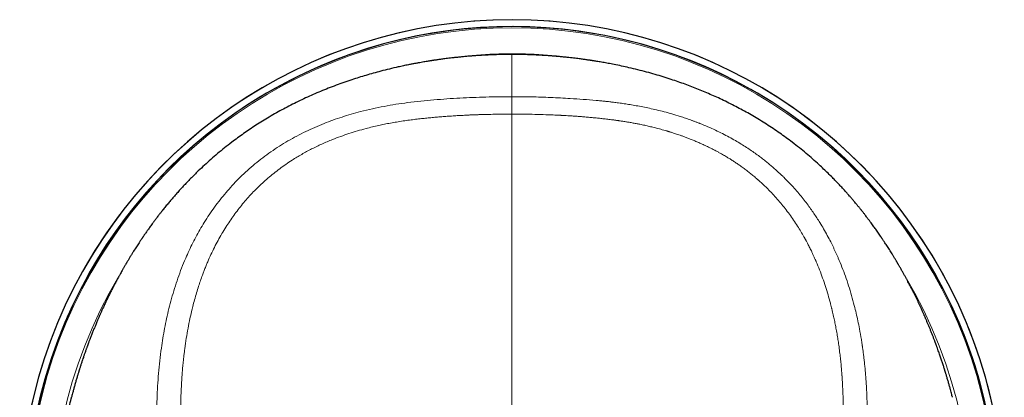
# Model space of a CAD drawing. Header units: millimetres. Extents: x 8 to 961, y 12 to 886.
# Tile 5 of 56: x 433 to 487, y 286 to 307. Entities that reach past the tile are written whole.
import ezdxf

# ---------------------------------------------------------------- set-up
doc = ezdxf.new("R2010")
doc.units = ezdxf.units.MM

msp = doc.modelspace()

# ---------------------------------------------------------------- linework, layer by layer
at = {"color": 7, "linetype": 'Continuous', "lineweight": 30}
for centre, radius, start, end in [((459.986, 279.99), 26.861, 310.7638, 229.2339), ((459.986, 279.972), 26.5, 311.5648, 228.433)]:
    msp.add_arc(centre, radius, start, end, dxfattribs=at)
at = {"color": 252, "linetype": 'Continuous', "lineweight": 0}
for centre, radius, start, end in [((459.986, 279.99), 26.861, 0, 229.2329), ((459.986, 279.99), 26.503, 355.9307, 183.7461), ((459.986, 279.972), 26.434, 90, 228.2832), ((459.986, 279.972), 26.434, 311.7154, 90), ((459.986, 279.972), 25.022, 90, 98.8748), ((459.986, 279.972), 25.022, 81.1104, 90), ((459.986, 279.972), 25.022, 149.0091, 224.7388), ((459.986, 279.972), 25.022, 315.2613, 31.0004)]:
    msp.add_arc(centre, radius, start, end, dxfattribs=at)
at = {"color": 7, "linetype": 'Continuous', "lineweight": 30}
for points, knots in [([(459.986, 304.956), (459.87, 304.956), (459.642, 304.955), (459.308, 304.948), (458.989, 304.939), (458.685, 304.926), (458.397, 304.911), (458.123, 304.895), (457.857, 304.876), (457.599, 304.855), (457.35, 304.833), (457.12, 304.81), (456.908, 304.788), (456.717, 304.767), (456.546, 304.746), (456.395, 304.728), (456.261, 304.71), (456.142, 304.694), (456.039, 304.68), (455.953, 304.668), (455.883, 304.658), (455.828, 304.65), (455.789, 304.644), (455.762, 304.64), (455.744, 304.638), (455.724, 304.635), (455.693, 304.63), (455.645, 304.623), (455.582, 304.613), (455.502, 304.6), (455.407, 304.585), (455.296, 304.567), (455.168, 304.546), (455.027, 304.521), (454.87, 304.493), (454.7, 304.462), (454.522, 304.428), (454.307, 304.386), (454.061, 304.335), (453.712, 304.259), (453.301, 304.163), (452.846, 304.049), (452.419, 303.934), (452.019, 303.819), (451.631, 303.7), (451.23, 303.571), (450.816, 303.43), (450.387, 303.275), (449.965, 303.112), (449.547, 302.943), (449.135, 302.767), (448.725, 302.583), (448.319, 302.39), (447.916, 302.189), (447.52, 301.982), (447.129, 301.767), (446.744, 301.545), (446.374, 301.321), (446.016, 301.096), (445.673, 300.869), (445.338, 300.638), (445.011, 300.404), (444.665, 300.146), (444.302, 299.862), (443.924, 299.552), (443.559, 299.238), (443.208, 298.922), (442.908, 298.64), (442.656, 298.393), (442.447, 298.183), (442.245, 297.975), (442.053, 297.771), (441.873, 297.577), (441.728, 297.415), (441.612, 297.283), (441.522, 297.181), (441.437, 297.082), (441.357, 296.988), (441.28, 296.897), (441.203, 296.805), (441.126, 296.711), (441.047, 296.615), (440.988, 296.541), (440.947, 296.49), (440.928, 296.466), (440.912, 296.447), (440.898, 296.429), (440.88, 296.406), (440.854, 296.373), (440.818, 296.328), (440.774, 296.272), (440.722, 296.204), (440.663, 296.129), (440.603, 296.05), (440.531, 295.954), (440.45, 295.846), (440.362, 295.728), (440.284, 295.62), (440.214, 295.524), (440.133, 295.411), (440.036, 295.274), (439.952, 295.153), (439.896, 295.072), (439.871, 295.035), (439.85, 295.004), (439.833, 294.979), (439.821, 294.961), (439.809, 294.944), (439.796, 294.924), (439.777, 294.896), (439.751, 294.857), (439.718, 294.808), (439.679, 294.75), (439.628, 294.672), (439.565, 294.577), (439.492, 294.464), (439.417, 294.347), (439.34, 294.225), (439.262, 294.099), (439.194, 293.99), (439.139, 293.899), (439.096, 293.828), (439.056, 293.761), (439.021, 293.702), (438.995, 293.659), (438.977, 293.628), (438.964, 293.607), (438.953, 293.587), (438.939, 293.564), (438.919, 293.531), (438.894, 293.487), (438.862, 293.431), (438.826, 293.37), (438.789, 293.306), (438.742, 293.223), (438.686, 293.123), (438.618, 293.002), (438.55, 292.879), (438.483, 292.757), (438.402, 292.605), (438.305, 292.422), (438.219, 292.257), (438.163, 292.145), (438.134, 292.089), (438.106, 292.033), (438.075, 291.972), (438.038, 291.898), (437.994, 291.81), (437.947, 291.712), (437.898, 291.611), (437.85, 291.512), (437.803, 291.413), (437.757, 291.316), (437.712, 291.219), (437.67, 291.127), (437.631, 291.043), (437.597, 290.966), (437.565, 290.895), (437.536, 290.83), (437.51, 290.772), (437.488, 290.721), (437.468, 290.675), (437.446, 290.627), (437.421, 290.568), (437.389, 290.495), (437.354, 290.412), (437.314, 290.318), (437.261, 290.192), (437.197, 290.035), (437.121, 289.848), (437.058, 289.688), (437.007, 289.559), (436.971, 289.465), (436.937, 289.377), (436.908, 289.3), (436.886, 289.241), (436.87, 289.197), (436.857, 289.161), (436.842, 289.123), (436.825, 289.077), (436.805, 289.022), (436.783, 288.96), (436.758, 288.892), (436.733, 288.821), (436.697, 288.719), (436.652, 288.591), (436.6, 288.44), (436.557, 288.314), (436.523, 288.21), (436.495, 288.126), (436.469, 288.044), (436.443, 287.965), (436.419, 287.889), (436.396, 287.817), (436.376, 287.754), (436.36, 287.701), (436.344, 287.65), (436.326, 287.593), (436.305, 287.523), (436.28, 287.441), (436.253, 287.349), (436.225, 287.252), (436.196, 287.154), (436.158, 287.023), (436.113, 286.861), (436.061, 286.669), (436.015, 286.498), (435.98, 286.361), (435.961, 286.288), (435.954, 286.258)], [0, 0, 0, 0, 0.009967, 0.019506, 0.028618, 0.037304, 0.045562, 0.053394, 0.060799, 0.068452, 0.075588, 0.082209, 0.088314, 0.093904, 0.098722, 0.103078, 0.106972, 0.110405, 0.113377, 0.115887, 0.117937, 0.119526, 0.120656, 0.12141, 0.121916, 0.122302, 0.123265, 0.124721, 0.126669, 0.129109, 0.13204, 0.135464, 0.13938, 0.143788, 0.148603, 0.153893, 0.159537, 0.165157, 0.173888, 0.182497, 0.197563, 0.212239, 0.225015, 0.237482, 0.24964, 0.261492, 0.275205, 0.288674, 0.30201, 0.315217, 0.3283, 0.341262, 0.354341, 0.367306, 0.380162, 0.392913, 0.405567, 0.418128, 0.429891, 0.441564, 0.453084, 0.464448, 0.475659, 0.489709, 0.503522, 0.517105, 0.530467, 0.543615, 0.552113, 0.560527, 0.56886, 0.576903, 0.584488, 0.59162, 0.595758, 0.599732, 0.603545, 0.607198, 0.610696, 0.61423, 0.618104, 0.621722, 0.625595, 0.626738, 0.627686, 0.628441, 0.629028, 0.629779, 0.631125, 0.632906, 0.635123, 0.637775, 0.640855, 0.643995, 0.647, 0.652016, 0.6566, 0.66075, 0.664468, 0.667752, 0.673848, 0.680247, 0.681722, 0.683194, 0.68443, 0.685357, 0.685977, 0.686559, 0.687316, 0.688262, 0.689826, 0.69173, 0.693973, 0.696557, 0.700635, 0.704968, 0.709448, 0.714077, 0.718854, 0.72378, 0.726442, 0.729145, 0.731798, 0.734008, 0.735729, 0.736737, 0.737444, 0.738103, 0.738988, 0.740099, 0.74184, 0.743948, 0.746374, 0.748804, 0.75118, 0.755693, 0.759999, 0.764856, 0.769419, 0.773733, 0.781821, 0.789767, 0.7921, 0.794174, 0.796069, 0.798283, 0.800898, 0.804294, 0.80802, 0.811716, 0.81537, 0.818982, 0.822553, 0.826083, 0.829567, 0.832571, 0.83536, 0.837932, 0.840289, 0.842429, 0.844305, 0.84584, 0.847357, 0.84961, 0.852251, 0.855279, 0.858696, 0.862455, 0.868951, 0.875672, 0.882619, 0.885972, 0.889376, 0.892585, 0.895307, 0.897542, 0.898837, 0.899953, 0.901293, 0.902925, 0.904848, 0.907021, 0.909476, 0.912046, 0.914548, 0.920226, 0.92551, 0.9304, 0.933454, 0.93637, 0.939197, 0.941935, 0.944585, 0.947145, 0.949412, 0.951117, 0.952677, 0.954653, 0.957043, 0.959849, 0.963071, 0.966485, 0.969842, 0.97314, 0.979865, 0.986334, 0.992549, 0.996958, 1, 1, 1, 1]), ([(484.019, 286.257), (484.015, 286.271), (484.002, 286.323), (483.977, 286.419), (483.944, 286.546), (483.905, 286.693), (483.859, 286.86), (483.807, 287.046), (483.762, 287.203), (483.725, 287.328), (483.7, 287.415), (483.676, 287.495), (483.655, 287.564), (483.637, 287.621), (483.623, 287.668), (483.611, 287.705), (483.6, 287.742), (483.587, 287.783), (483.572, 287.829), (483.556, 287.88), (483.535, 287.946), (483.508, 288.03), (483.475, 288.132), (483.441, 288.235), (483.406, 288.339), (483.37, 288.446), (483.332, 288.558), (483.29, 288.677), (483.246, 288.802), (483.208, 288.91), (483.176, 288.998), (483.153, 289.059), (483.134, 289.111), (483.118, 289.154), (483.104, 289.193), (483.089, 289.233), (483.071, 289.282), (483.048, 289.341), (483.022, 289.411), (482.992, 289.488), (482.961, 289.568), (482.918, 289.68), (482.863, 289.82), (482.795, 289.987), (482.729, 290.148), (482.674, 290.28), (482.63, 290.384), (482.599, 290.458), (482.57, 290.524), (482.545, 290.582), (482.523, 290.634), (482.502, 290.681), (482.48, 290.732), (482.453, 290.792), (482.422, 290.863), (482.386, 290.943), (482.346, 291.03), (482.297, 291.138), (482.24, 291.263), (482.173, 291.404), (482.105, 291.547), (482.035, 291.692), (481.976, 291.814), (481.929, 291.908), (481.897, 291.972), (481.869, 292.027), (481.844, 292.078), (481.818, 292.128), (481.79, 292.183), (481.749, 292.265), (481.694, 292.37), (481.627, 292.499), (481.557, 292.629), (481.485, 292.763), (481.409, 292.903), (481.328, 293.05), (481.242, 293.203), (481.171, 293.327), (481.117, 293.42), (481.085, 293.476), (481.057, 293.523), (481.036, 293.56), (481.02, 293.586), (481.008, 293.606), (480.996, 293.627), (480.98, 293.653), (480.957, 293.693), (480.925, 293.747), (480.884, 293.815), (480.83, 293.905), (480.764, 294.012), (480.689, 294.134), (480.615, 294.252), (480.542, 294.366), (480.471, 294.477), (480.403, 294.583), (480.341, 294.678), (480.287, 294.758), (480.244, 294.823), (480.208, 294.876), (480.183, 294.914), (480.167, 294.938), (480.157, 294.952), (480.147, 294.968), (480.133, 294.988), (480.113, 295.018), (480.073, 295.076), (480.015, 295.161), (479.941, 295.266), (479.869, 295.369), (479.8, 295.466), (479.73, 295.563), (479.657, 295.664), (479.574, 295.776), (479.483, 295.899), (479.399, 296.011), (479.325, 296.107), (479.267, 296.183), (479.213, 296.252), (479.167, 296.311), (479.128, 296.36), (479.098, 296.399), (479.074, 296.429), (479.049, 296.46), (479.019, 296.498), (478.982, 296.544), (478.942, 296.594), (478.902, 296.643), (478.864, 296.689), (478.807, 296.759), (478.733, 296.848), (478.633, 296.967), (478.524, 297.095), (478.399, 297.239), (478.266, 297.39), (478.124, 297.548), (477.974, 297.713), (477.813, 297.885), (477.644, 298.062), (477.45, 298.26), (477.232, 298.476), (476.989, 298.71), (476.711, 298.97), (476.394, 299.255), (476.035, 299.563), (475.663, 299.867), (475.298, 300.152), (474.941, 300.419), (474.594, 300.667), (474.237, 300.911), (473.872, 301.15), (473.498, 301.383), (473.126, 301.605), (472.755, 301.816), (472.385, 302.017), (472.01, 302.212), (471.63, 302.401), (471.256, 302.578), (470.89, 302.743), (470.531, 302.898), (470.168, 303.048), (469.801, 303.192), (469.43, 303.331), (469.054, 303.465), (468.657, 303.599), (468.235, 303.734), (467.787, 303.868), (467.325, 303.997), (466.849, 304.12), (466.394, 304.229), (465.961, 304.325), (465.637, 304.391), (465.393, 304.439), (465.235, 304.469), (465.084, 304.497), (464.94, 304.522), (464.804, 304.546), (464.677, 304.567), (464.565, 304.585), (464.47, 304.6), (464.391, 304.613), (464.327, 304.623), (464.279, 304.63), (464.249, 304.635), (464.228, 304.638), (464.21, 304.64), (464.183, 304.644), (464.144, 304.65), (464.089, 304.658), (464.019, 304.668), (463.933, 304.68), (463.83, 304.694), (463.712, 304.71), (463.577, 304.728), (463.426, 304.746), (463.262, 304.766), (463.084, 304.786), (462.893, 304.806), (462.687, 304.827), (462.467, 304.847), (462.231, 304.867), (461.98, 304.886), (461.722, 304.903), (461.458, 304.918), (461.188, 304.931), (460.905, 304.941), (460.61, 304.95), (460.302, 304.955), (460.093, 304.956), (459.986, 304.956)], [0, 0, 0, 0, 0.001371, 0.005349, 0.009635, 0.014057, 0.02015, 0.026468, 0.033012, 0.036174, 0.03926, 0.041996, 0.044374, 0.046392, 0.047917, 0.049145, 0.050286, 0.051704, 0.05338, 0.055134, 0.05693, 0.060331, 0.063871, 0.067558, 0.071056, 0.074775, 0.078717, 0.082879, 0.087263, 0.091817, 0.094327, 0.096501, 0.098341, 0.099845, 0.101055, 0.102422, 0.104073, 0.106218, 0.108707, 0.111516, 0.114367, 0.117184, 0.123342, 0.129323, 0.135129, 0.140747, 0.143701, 0.14638, 0.148784, 0.150913, 0.152768, 0.15435, 0.156029, 0.158305, 0.160903, 0.163795, 0.166979, 0.170455, 0.175527, 0.18069, 0.185941, 0.19128, 0.196648, 0.199346, 0.201712, 0.203744, 0.205477, 0.207306, 0.209349, 0.211578, 0.216305, 0.221082, 0.225909, 0.230813, 0.236037, 0.24164, 0.247257, 0.253207, 0.255614, 0.257758, 0.259549, 0.260986, 0.261881, 0.262551, 0.263243, 0.264238, 0.265535, 0.26769, 0.270349, 0.273138, 0.277884, 0.282496, 0.286975, 0.291322, 0.295536, 0.299618, 0.303461, 0.306414, 0.308913, 0.31096, 0.312553, 0.313207, 0.313737, 0.314216, 0.314993, 0.316117, 0.317581, 0.321752, 0.3258, 0.329726, 0.333592, 0.337058, 0.340957, 0.345289, 0.350055, 0.355252, 0.358294, 0.361385, 0.364113, 0.366423, 0.368394, 0.369906, 0.37096, 0.371988, 0.373493, 0.375449, 0.377423, 0.379331, 0.381172, 0.382947, 0.387483, 0.391677, 0.396917, 0.402487, 0.408395, 0.414467, 0.420869, 0.427606, 0.434654, 0.441804, 0.451259, 0.460821, 0.470495, 0.48363, 0.49698, 0.510553, 0.524354, 0.536248, 0.548315, 0.560559, 0.572965, 0.585463, 0.598049, 0.610002, 0.622045, 0.63418, 0.646412, 0.658747, 0.670053, 0.68145, 0.69294, 0.704528, 0.716216, 0.728007, 0.740037, 0.753652, 0.767668, 0.782087, 0.79691, 0.812139, 0.824543, 0.837206, 0.842251, 0.847263, 0.85193, 0.856216, 0.860624, 0.864539, 0.867963, 0.870895, 0.873334, 0.875282, 0.876738, 0.877702, 0.878087, 0.878593, 0.879347, 0.880477, 0.882067, 0.884116, 0.886626, 0.889598, 0.893031, 0.896925, 0.901281, 0.906099, 0.911159, 0.916645, 0.922557, 0.928895, 0.93566, 0.942852, 0.95047, 0.957828, 0.965545, 0.97362, 0.982055, 0.990848, 1, 1, 1, 1]), ([(435.295, 282.53), (435.303, 282.608), (435.325, 282.827), (435.37, 283.19), (435.429, 283.619), (435.496, 284.048), (435.569, 284.479), (435.65, 284.907), (435.737, 285.334), (435.832, 285.758), (435.904, 286.066), (435.948, 286.232), (435.954, 286.258)], [0, 0, 0, 0, 0.0629857, 0.1776749, 0.2924775, 0.4074213, 0.5225359, 0.6378518, 0.7513361, 0.8650783, 0.9791124, 1, 1, 1, 1])]:
    msp.add_open_spline(points, degree=3, knots=knots, dxfattribs=at)
at = {"color": 252, "linetype": 'Continuous', "lineweight": 0}
for points, knots in [([(459.986, 304.956), (459.986, 304.956), (459.986, 304.958), (459.986, 304.95), (459.986, 304.93), (459.986, 304.896), (459.986, 304.851), (459.986, 304.794), (459.986, 304.725), (459.986, 304.644), (459.986, 304.549), (459.986, 304.439), (459.986, 304.314), (459.986, 304.175), (459.986, 304.023), (459.986, 303.858), (459.986, 303.682), (459.986, 303.497), (459.986, 303.304), (459.986, 303.099), (459.986, 302.883), (459.986, 302.729), (459.986, 302.652)], [0, 0, 0, 0, 0.002048, 0.056201, 0.110353, 0.164506, 0.215564, 0.266622, 0.31768, 0.368738, 0.419795, 0.473948, 0.5281, 0.582252, 0.636405, 0.690557, 0.74471, 0.795768, 0.846826, 0.897884, 0.948942, 1, 1, 1, 1]), ([(459.986, 302.649), (459.749, 302.648), (459.274, 302.647), (458.562, 302.634), (457.853, 302.612), (457.144, 302.579), (456.435, 302.536), (455.723, 302.48), (455.007, 302.413), (454.316, 302.334), (453.649, 302.239), (453.007, 302.129), (452.363, 301.997), (451.765, 301.852), (451.215, 301.7), (450.714, 301.546), (450.218, 301.377), (449.722, 301.19), (449.227, 300.983), (448.731, 300.755), (448.242, 300.509), (447.761, 300.242), (447.29, 299.956), (446.832, 299.65), (446.388, 299.327), (445.96, 298.986), (445.548, 298.63), (445.162, 298.266), (444.801, 297.896), (444.462, 297.52), (444.138, 297.131), (443.829, 296.73), (443.536, 296.319), (443.264, 295.909), (443.014, 295.499), (442.784, 295.093), (442.569, 294.682), (442.367, 294.265), (442.162, 293.806), (441.956, 293.302), (441.755, 292.753), (441.573, 292.201), (441.41, 291.649), (441.266, 291.101), (441.14, 290.558), (441.031, 290.02), (440.936, 289.482), (440.845, 288.893), (440.764, 288.251), (440.696, 287.558), (440.646, 286.867), (440.614, 286.176), (440.598, 285.485), (440.599, 284.793), (440.615, 284.078), (440.645, 283.344), (440.687, 282.593), (440.73, 281.846), (440.772, 281.101), (440.815, 280.355), (440.858, 279.606), (440.916, 278.649), (440.988, 277.483), (441.075, 276.104), (441.138, 275.182), (441.169, 274.72)], [0, 0, 0, 0, 0.017166, 0.034321, 0.051415, 0.068477, 0.085567, 0.102744, 0.120062, 0.13754, 0.153067, 0.168748, 0.184603, 0.2006, 0.213233, 0.225892, 0.238554, 0.251219, 0.264336, 0.277521, 0.290804, 0.304169, 0.317578, 0.330994, 0.344393, 0.357749, 0.371053, 0.384337, 0.396746, 0.409192, 0.421678, 0.434177, 0.446659, 0.459096, 0.470752, 0.48234, 0.493877, 0.505383, 0.516874, 0.531501, 0.546115, 0.560662, 0.575081, 0.589336, 0.603202, 0.616962, 0.630642, 0.644249, 0.661817, 0.679273, 0.696633, 0.713949, 0.731276, 0.74863, 0.765904, 0.784996, 0.803808, 0.822475, 0.841107, 0.859777, 0.878471, 0.897161, 0.931399, 0.96563, 1, 1, 1, 1]), ([(459.986, 302.652), (460.338, 302.65), (461.043, 302.646), (462.102, 302.612), (463.044, 302.564), (463.867, 302.51), (464.377, 302.468), (464.694, 302.439), (464.819, 302.427), (464.942, 302.414), (465.054, 302.402), (465.184, 302.388), (465.334, 302.371), (465.551, 302.345), (465.81, 302.312), (466.115, 302.269), (466.436, 302.219), (466.774, 302.162), (467.128, 302.095), (467.498, 302.019), (467.886, 301.931), (468.294, 301.829), (468.72, 301.711), (469.108, 301.594), (469.455, 301.48), (469.678, 301.402), (469.825, 301.348), (469.894, 301.323), (469.963, 301.297), (470.033, 301.271), (470.103, 301.244), (470.173, 301.217), (470.365, 301.141), (470.67, 301.014), (471.08, 300.83), (471.466, 300.643), (471.83, 300.453), (472.169, 300.264), (472.485, 300.076), (472.778, 299.891), (473.051, 299.709), (473.305, 299.53), (473.542, 299.355), (473.761, 299.186), (473.962, 299.024), (474.145, 298.87), (474.316, 298.722), (474.475, 298.579), (474.615, 298.449), (474.715, 298.353), (474.769, 298.301), (474.788, 298.283), (474.793, 298.277), (474.799, 298.272), (474.804, 298.266), (474.81, 298.261), (474.914, 298.158), (475.109, 297.96), (475.384, 297.663), (475.637, 297.371), (475.87, 297.086), (476.084, 296.81), (476.279, 296.545), (476.456, 296.29), (476.623, 296.039), (476.801, 295.759), (476.99, 295.442), (477.189, 295.089), (477.34, 294.801), (477.449, 294.583), (477.52, 294.437), (477.59, 294.29), (477.658, 294.142), (477.725, 293.993), (477.839, 293.734), (477.993, 293.357), (478.18, 292.857), (478.355, 292.34), (478.518, 291.806), (478.653, 291.306), (478.766, 290.843), (478.86, 290.421), (478.956, 289.943), (479.03, 289.519), (479.076, 289.228), (479.091, 289.121), (479.096, 289.092), (479.1, 289.063), (479.104, 289.033), (479.109, 289.004), (479.113, 288.974), (479.126, 288.884), (479.147, 288.726), (479.177, 288.495), (479.206, 288.245), (479.235, 287.976), (479.262, 287.688), (479.288, 287.38), (479.311, 287.054), (479.331, 286.723), (479.347, 286.389), (479.359, 286.054), (479.368, 285.704), (479.372, 285.355), (479.373, 285.008), (479.37, 284.677), (479.366, 284.445), (479.362, 284.313), (479.361, 284.271), (479.36, 284.229), (479.359, 284.187), (479.357, 284.145), (479.348, 283.842), (479.323, 283.277), (479.285, 282.592), (479.261, 282.163), (479.251, 281.992), (479.248, 281.939), (479.245, 281.886), (479.242, 281.832), (479.239, 281.782), (479.235, 281.708), (479.229, 281.606), (479.221, 281.469), (479.211, 281.299), (479.2, 281.095), (479.186, 280.853), (479.171, 280.59), (479.155, 280.305), (479.14, 280.061), (479.129, 279.864), (479.12, 279.719), (479.111, 279.569), (479.103, 279.43), (479.089, 279.187), (479.056, 278.647), (479.004, 277.8), (478.939, 276.764), (478.872, 275.739), (478.826, 275.058), (478.803, 274.72)], [0, 0, 0, 0, 0.0254215, 0.0509438, 0.0765713, 0.0935449, 0.1105681, 0.1135694, 0.1165723, 0.1195766, 0.1225708, 0.1246871, 0.1289902, 0.1334871, 0.1404773, 0.1478894, 0.1557238, 0.1639812, 0.1726613, 0.1817635, 0.1912876, 0.2015045, 0.2121667, 0.2232746, 0.2308497, 0.2386185, 0.2403891, 0.2421695, 0.2439597, 0.2457596, 0.2475693, 0.2493888, 0.251218, 0.2625409, 0.2734061, 0.2838118, 0.2937572, 0.3032424, 0.3121108, 0.3205369, 0.3285207, 0.3360622, 0.3432863, 0.3500518, 0.3563587, 0.362207, 0.3675969, 0.3729965, 0.3778418, 0.3816472, 0.3831857, 0.383381, 0.3835749, 0.3837674, 0.3839584, 0.384148, 0.3843362, 0.3947048, 0.4046447, 0.414156, 0.4232388, 0.4318939, 0.4399789, 0.4476525, 0.4549148, 0.4623378, 0.4723243, 0.482399, 0.492563, 0.4965808, 0.5006125, 0.5046581, 0.5087176, 0.512791, 0.5168784, 0.5299005, 0.5432344, 0.556882, 0.5708438, 0.5851194, 0.5957882, 0.6066265, 0.6176346, 0.6324238, 0.6390245, 0.639769, 0.6405142, 0.6412601, 0.6420068, 0.6427541, 0.6435022, 0.644251, 0.6496204, 0.6554624, 0.6617773, 0.6685653, 0.6758269, 0.6835623, 0.691772, 0.7004561, 0.7084906, 0.7168928, 0.7256623, 0.7347988, 0.7431426, 0.7517708, 0.7595993, 0.7606408, 0.7616861, 0.7627352, 0.7637881, 0.7648448, 0.7659053, 0.7865795, 0.8072682, 0.8174682, 0.8188041, 0.82014, 0.821476, 0.8228121, 0.8241482, 0.8252314, 0.8283917, 0.8318342, 0.8355589, 0.841093, 0.8471521, 0.8537362, 0.8608455, 0.86848, 0.8720056, 0.8756329, 0.8793619, 0.8831803, 0.8860941, 0.8975047, 0.9235946, 0.9493738, 0.9748419, 1, 1, 1, 1]), ([(459.986, 302.649), (459.986, 302.645), (459.986, 302.635), (459.986, 302.614), (459.986, 302.584), (459.986, 302.544), (459.986, 302.494), (459.986, 302.435), (459.986, 302.369), (459.986, 302.297), (459.986, 302.22), (459.986, 302.14), (459.986, 302.058), (459.986, 301.977), (459.986, 301.901), (459.986, 301.83), (459.986, 301.765), (459.986, 301.723), (459.986, 301.704)], [0, 0, 0, 0, 0.042622, 0.089774, 0.144028, 0.205922, 0.274425, 0.347571, 0.423157, 0.499461, 0.575795, 0.651496, 0.724849, 0.793628, 0.855812, 0.910297, 0.957531, 1, 1, 1, 1]), ([(459.986, 301.704), (459.827, 301.703), (459.514, 301.701), (459.054, 301.695), (458.611, 301.685), (458.292, 301.676), (458.09, 301.669), (458, 301.666), (457.911, 301.663), (457.822, 301.659), (457.735, 301.656), (457.648, 301.652), (457.561, 301.648), (457.397, 301.64), (457.158, 301.627), (456.845, 301.609), (456.535, 301.588), (456.229, 301.566), (455.927, 301.541), (455.63, 301.515), (455.338, 301.487), (455.036, 301.455), (454.723, 301.419), (454.387, 301.377), (454.044, 301.328), (453.696, 301.273), (453.357, 301.214), (453.029, 301.151), (452.701, 301.082), (452.366, 301.005), (451.979, 300.907), (451.551, 300.787), (451.09, 300.644), (450.639, 300.488), (450.245, 300.338), (449.904, 300.198), (449.615, 300.071), (449.331, 299.938), (449.053, 299.801), (448.78, 299.658), (448.513, 299.509), (448.248, 299.354), (447.958, 299.173), (447.643, 298.964), (447.309, 298.724), (446.983, 298.473), (446.668, 298.213), (446.365, 297.943), (446.077, 297.668), (445.802, 297.386), (445.539, 297.099), (445.285, 296.802), (445.04, 296.494), (444.805, 296.181), (444.583, 295.863), (444.367, 295.531), (444.154, 295.182), (443.945, 294.812), (443.747, 294.433), (443.559, 294.044), (443.426, 293.746), (443.34, 293.544), (443.298, 293.44), (443.255, 293.336), (443.214, 293.231), (443.173, 293.126), (443.133, 293.02), (443.07, 292.85), (442.986, 292.616), (442.879, 292.295), (442.772, 291.949), (442.665, 291.578), (442.554, 291.156), (442.442, 290.681), (442.332, 290.152), (442.235, 289.611), (442.173, 289.208), (442.137, 288.948), (442.122, 288.835), (442.108, 288.722), (442.094, 288.608), (442.081, 288.494), (442.068, 288.38), (442.048, 288.198), (442.023, 287.947), (441.998, 287.657), (441.978, 287.396), (441.963, 287.164), (441.95, 286.931), (441.939, 286.704), (441.926, 286.39), (441.916, 285.984), (441.911, 285.477), (441.916, 284.956), (441.925, 284.584), (441.932, 284.364), (441.934, 284.301), (441.937, 284.237), (441.939, 284.171), (441.942, 284.103), (441.945, 284.034), (441.95, 283.919), (441.957, 283.756), (441.968, 283.531), (441.977, 283.365), (441.982, 283.269), (441.983, 283.254), (441.984, 283.246), (441.984, 283.237), (441.985, 283.226), (441.985, 283.216), (441.987, 283.189), (441.989, 283.143), (441.993, 283.072), (441.998, 282.99), (442.003, 282.895), (442.009, 282.789), (442.015, 282.671), (442.022, 282.546), (442.03, 282.416), (442.035, 282.314), (442.04, 282.239), (442.042, 282.194), (442.045, 282.147), (442.047, 282.106), (442.06, 281.884), (442.08, 281.533), (442.108, 281.049), (442.133, 280.621), (442.152, 280.298), (442.166, 280.076), (442.173, 279.955), (442.181, 279.831), (442.189, 279.699), (442.198, 279.56), (442.206, 279.418), (442.215, 279.276), (442.232, 279.015), (442.256, 278.637), (442.287, 278.146), (442.319, 277.667), (442.35, 277.201), (442.381, 276.75), (442.411, 276.313), (442.441, 275.891), (442.47, 275.481), (442.49, 275.212), (442.5, 275.08)], [0, 0, 0, 0, 0.0121174, 0.0237825, 0.0349959, 0.0457583, 0.0480656, 0.0503511, 0.0526148, 0.0548568, 0.057077, 0.0592754, 0.0614522, 0.0637341, 0.0717545, 0.0796603, 0.0875649, 0.0953524, 0.1030233, 0.1105779, 0.1180168, 0.1253406, 0.1336885, 0.1419168, 0.1510971, 0.1600413, 0.1687519, 0.1772316, 0.1854832, 0.1942672, 0.2034276, 0.2158684, 0.2281409, 0.2402574, 0.2522304, 0.2603501, 0.2683998, 0.2763838, 0.2843065, 0.2921727, 0.2999869, 0.3077835, 0.3157283, 0.3263014, 0.3368644, 0.3474304, 0.3580127, 0.3684617, 0.3788778, 0.3889179, 0.3990092, 0.4091628, 0.4193896, 0.4297001, 0.439769, 0.449718, 0.4607399, 0.4718544, 0.4830728, 0.4944056, 0.5058633, 0.5088015, 0.511749, 0.5147058, 0.5176722, 0.5206482, 0.5236341, 0.5266299, 0.5349209, 0.5432911, 0.553363, 0.563556, 0.5738745, 0.5878978, 0.602164, 0.6166825, 0.6314624, 0.6344627, 0.6374712, 0.640488, 0.643513, 0.6465465, 0.6495883, 0.6526387, 0.6610714, 0.6695702, 0.6756819, 0.6818284, 0.6880101, 0.6941101, 0.6998439, 0.7128928, 0.7262904, 0.74004, 0.7541449, 0.7557627, 0.7574227, 0.7591249, 0.7608693, 0.7626559, 0.7644847, 0.7663557, 0.7717184, 0.7774001, 0.7841423, 0.7848592, 0.7850615, 0.7852847, 0.7855287, 0.7857935, 0.7860792, 0.7863857, 0.7878872, 0.7897505, 0.7919756, 0.7944369, 0.7972278, 0.8003481, 0.8037978, 0.8071059, 0.8106689, 0.8118413, 0.813039, 0.8142617, 0.8155097, 0.8163002, 0.8317954, 0.8432816, 0.8545503, 0.8656018, 0.8688167, 0.8720127, 0.8751899, 0.8786198, 0.8823902, 0.8861356, 0.8898561, 0.8935515, 0.9067789, 0.9196763, 0.9322441, 0.9444826, 0.9563921, 0.967769, 0.9788291, 0.9895727, 1, 1, 1, 1]), ([(459.986, 301.704), (459.986, 301.089), (459.986, 299.862), (459.986, 298.016), (459.986, 296.17), (459.986, 294.322), (459.986, 292.483), (459.986, 290.655), (459.986, 288.836), (459.986, 287.015), (459.986, 285.181), (459.986, 283.333), (459.986, 281.472), (459.986, 279.608), (459.986, 277.743), (459.986, 275.877), (459.986, 274.009), (459.986, 272.14), (459.986, 270.268), (459.986, 268.396), (459.986, 266.521), (459.986, 264.645), (459.986, 262.767), (459.986, 260.887), (459.986, 258.943), (459.986, 256.935), (459.986, 254.861), (459.986, 252.785), (459.986, 250.707), (459.986, 248.691), (459.986, 246.737), (459.986, 244.846), (459.986, 242.953), (459.986, 241.058), (459.986, 239.172), (459.986, 237.296), (459.986, 235.429), (459.986, 233.56), (459.986, 231.676), (459.986, 229.777), (459.986, 227.864), (459.986, 225.948), (459.986, 224.03), (459.986, 222.111), (459.986, 220.189), (459.986, 218.404), (459.986, 216.758), (459.986, 215.249), (459.986, 213.739), (459.986, 212.23), (459.986, 210.73), (459.986, 209.24), (459.986, 207.759), (459.986, 206.279), (459.986, 204.853), (459.986, 203.481), (459.986, 202.163), (459.986, 200.847), (459.986, 199.531), (459.986, 198.217), (459.986, 196.905), (459.986, 195.594), (459.986, 194.721), (459.986, 194.285)], [0, 0, 0, 0, 0.017941, 0.035846, 0.053717, 0.071553, 0.089358, 0.106815, 0.124244, 0.141646, 0.159023, 0.176729, 0.194412, 0.212073, 0.229712, 0.247332, 0.264934, 0.282519, 0.300089, 0.317644, 0.335187, 0.352718, 0.370238, 0.38775, 0.405254, 0.424501, 0.443741, 0.462977, 0.48221, 0.501442, 0.518887, 0.536333, 0.553782, 0.571233, 0.58869, 0.605839, 0.622995, 0.640159, 0.65733, 0.674862, 0.692405, 0.709961, 0.72753, 0.745111, 0.762702, 0.7803, 0.7941, 0.807902, 0.821703, 0.835502, 0.849299, 0.862845, 0.876387, 0.889923, 0.903453, 0.91553, 0.927601, 0.93967, 0.951735, 0.9638, 0.975865, 0.987931, 1, 1, 1, 1]), ([(459.986, 301.704), (460.196, 301.703), (460.611, 301.701), (461.228, 301.69), (461.764, 301.674), (462.224, 301.656), (462.496, 301.644), (462.652, 301.636), (462.694, 301.633), (462.736, 301.631), (462.778, 301.629), (462.819, 301.627), (462.861, 301.624), (462.901, 301.622), (462.986, 301.617), (463.124, 301.609), (463.323, 301.596), (463.541, 301.581), (463.777, 301.563), (464.032, 301.542), (464.283, 301.52), (464.529, 301.497), (464.767, 301.473), (465.016, 301.446), (465.276, 301.416), (465.479, 301.39), (465.62, 301.371), (465.681, 301.363), (465.728, 301.356), (465.764, 301.351), (465.803, 301.345), (465.845, 301.339), (465.904, 301.331), (465.983, 301.319), (466.084, 301.304), (466.186, 301.288), (466.287, 301.271), (466.385, 301.255), (466.49, 301.236), (466.6, 301.217), (466.711, 301.196), (466.813, 301.177), (466.962, 301.148), (467.162, 301.106), (467.421, 301.048), (467.681, 300.986), (467.965, 300.914), (468.209, 300.847), (468.371, 300.801), (468.425, 300.785), (468.432, 300.783), (468.434, 300.783), (468.446, 300.779), (468.471, 300.772), (468.515, 300.759), (468.571, 300.742), (468.639, 300.721), (468.718, 300.696), (468.81, 300.666), (468.914, 300.632), (469.031, 300.593), (469.164, 300.547), (469.316, 300.493), (469.487, 300.43), (469.671, 300.359), (469.87, 300.28), (470.08, 300.192), (470.303, 300.095), (470.537, 299.987), (470.782, 299.869), (470.962, 299.777), (471.065, 299.723), (471.087, 299.712), (471.098, 299.705), (471.107, 299.701), (471.126, 299.691), (471.166, 299.67), (471.226, 299.637), (471.299, 299.597), (471.381, 299.551), (471.475, 299.498), (471.581, 299.437), (471.704, 299.364), (471.846, 299.277), (472.007, 299.176), (472.179, 299.063), (472.36, 298.94), (472.55, 298.805), (472.749, 298.658), (472.945, 298.506), (473.137, 298.351), (473.276, 298.233), (473.365, 298.156), (473.403, 298.123), (473.436, 298.095), (473.468, 298.066), (473.5, 298.037), (473.579, 297.966), (473.703, 297.852), (473.906, 297.657), (474.14, 297.42), (474.4, 297.139), (474.65, 296.849), (474.892, 296.55), (475.125, 296.242), (475.351, 295.923), (475.558, 295.611), (475.745, 295.308), (475.868, 295.097), (475.938, 294.972), (475.956, 294.94), (475.969, 294.916), (475.981, 294.894), (476, 294.858), (476.029, 294.806), (476.067, 294.736), (476.109, 294.656), (476.155, 294.568), (476.206, 294.468), (476.261, 294.357), (476.323, 294.231), (476.392, 294.087), (476.463, 293.933), (476.512, 293.821), (476.54, 293.758), (476.548, 293.739), (476.556, 293.721), (476.564, 293.703), (476.572, 293.684), (476.58, 293.665), (476.648, 293.506), (476.771, 293.205), (476.938, 292.757), (477.091, 292.304), (477.232, 291.849), (477.321, 291.527), (477.372, 291.333), (477.389, 291.268), (477.407, 291.197), (477.425, 291.128), (477.442, 291.058), (477.479, 290.905), (477.53, 290.682), (477.593, 290.39), (477.65, 290.099), (477.706, 289.797), (477.758, 289.487), (477.807, 289.164), (477.853, 288.831), (477.894, 288.488), (477.93, 288.158), (477.959, 287.843), (477.977, 287.627), (477.985, 287.508), (477.988, 287.479), (477.99, 287.451), (477.992, 287.422), (477.994, 287.388), (477.997, 287.349), (478, 287.305), (478.008, 287.174), (478.021, 286.958), (478.035, 286.647), (478.047, 286.334), (478.054, 286.02), (478.058, 285.717), (478.059, 285.471), (478.058, 285.281), (478.057, 285.148), (478.056, 285.025), (478.054, 284.908), (478.052, 284.79), (478.048, 284.64), (478.043, 284.458), (478.036, 284.245), (478.027, 284.031), (478.017, 283.816), (478.006, 283.592), (477.992, 283.321), (477.979, 283.07), (477.97, 282.89), (477.966, 282.818), (477.964, 282.788), (477.963, 282.762), (477.962, 282.734), (477.96, 282.698), (477.957, 282.644), (477.953, 282.575), (477.948, 282.492), (477.943, 282.394), (477.936, 282.278), (477.929, 282.143), (477.92, 281.989), (477.91, 281.819), (477.903, 281.687), (477.898, 281.601), (477.896, 281.567), (477.894, 281.533), (477.892, 281.499), (477.89, 281.465), (477.888, 281.431), (477.883, 281.346), (477.864, 281.023), (477.832, 280.491), (477.79, 279.806), (477.76, 279.332), (477.742, 279.046), (477.736, 278.947), (477.73, 278.857), (477.725, 278.768), (477.719, 278.68), (477.713, 278.591), (477.708, 278.502), (477.692, 278.258), (477.656, 277.711), (477.582, 276.6), (477.516, 275.673), (477.473, 275.08)], [0, 0, 0, 0, 0.015959, 0.031582, 0.046869, 0.056774, 0.066533, 0.067598, 0.068661, 0.069722, 0.070781, 0.071839, 0.072894, 0.073948, 0.074897, 0.079377, 0.084461, 0.090008, 0.096018, 0.10249, 0.109425, 0.115197, 0.121255, 0.1276, 0.134233, 0.141155, 0.143182, 0.145041, 0.145877, 0.146793, 0.147789, 0.148864, 0.150019, 0.152344, 0.154938, 0.157802, 0.160175, 0.162708, 0.165399, 0.168249, 0.17126, 0.173983, 0.176123, 0.18282, 0.189529, 0.19631, 0.20322, 0.211827, 0.215591, 0.216045, 0.216084, 0.216131, 0.216274, 0.216995, 0.218144, 0.219719, 0.221486, 0.223593, 0.22604, 0.228825, 0.231949, 0.23541, 0.239623, 0.244246, 0.24928, 0.254724, 0.26058, 0.266735, 0.273293, 0.280259, 0.287637, 0.288706, 0.289223, 0.28948, 0.289741, 0.290007, 0.291094, 0.293201, 0.295265, 0.2975, 0.300385, 0.303513, 0.306884, 0.311399, 0.316286, 0.321544, 0.32717, 0.333163, 0.33952, 0.346235, 0.352311, 0.358649, 0.360294, 0.361412, 0.36253, 0.363647, 0.364764, 0.365882, 0.371864, 0.377845, 0.387741, 0.397663, 0.407623, 0.417613, 0.42762, 0.437841, 0.448144, 0.456987, 0.465784, 0.467328, 0.468173, 0.468738, 0.469401, 0.470163, 0.471949, 0.474117, 0.476419, 0.479037, 0.48197, 0.485219, 0.488784, 0.493072, 0.497746, 0.502178, 0.502695, 0.503215, 0.503739, 0.504267, 0.504798, 0.505334, 0.505873, 0.518439, 0.53104, 0.543638, 0.556194, 0.568666, 0.570151, 0.572072, 0.573983, 0.575882, 0.577769, 0.579646, 0.588348, 0.595917, 0.603304, 0.611866, 0.620179, 0.628247, 0.637721, 0.646839, 0.655604, 0.664019, 0.671972, 0.672735, 0.673494, 0.674251, 0.675004, 0.675768, 0.676936, 0.678099, 0.679257, 0.687382, 0.695252, 0.703886, 0.712194, 0.720176, 0.727834, 0.731716, 0.735226, 0.738332, 0.741439, 0.744546, 0.747654, 0.753293, 0.758934, 0.764576, 0.770221, 0.775954, 0.782321, 0.791678, 0.795774, 0.796577, 0.79738, 0.798181, 0.798588, 0.799623, 0.801047, 0.802858, 0.805058, 0.807646, 0.810622, 0.814234, 0.818289, 0.822788, 0.82773, 0.82867, 0.829568, 0.830466, 0.831363, 0.83226, 0.833156, 0.834051, 0.838963, 0.85869, 0.876022, 0.893088, 0.896101, 0.898553, 0.900881, 0.90321, 0.905538, 0.907866, 0.910194, 0.912522, 0.927158, 0.953299, 1, 1, 1, 1])]:
    msp.add_open_spline(points, degree=3, knots=knots, dxfattribs=at)

doc.saveas('drawing.dxf')
